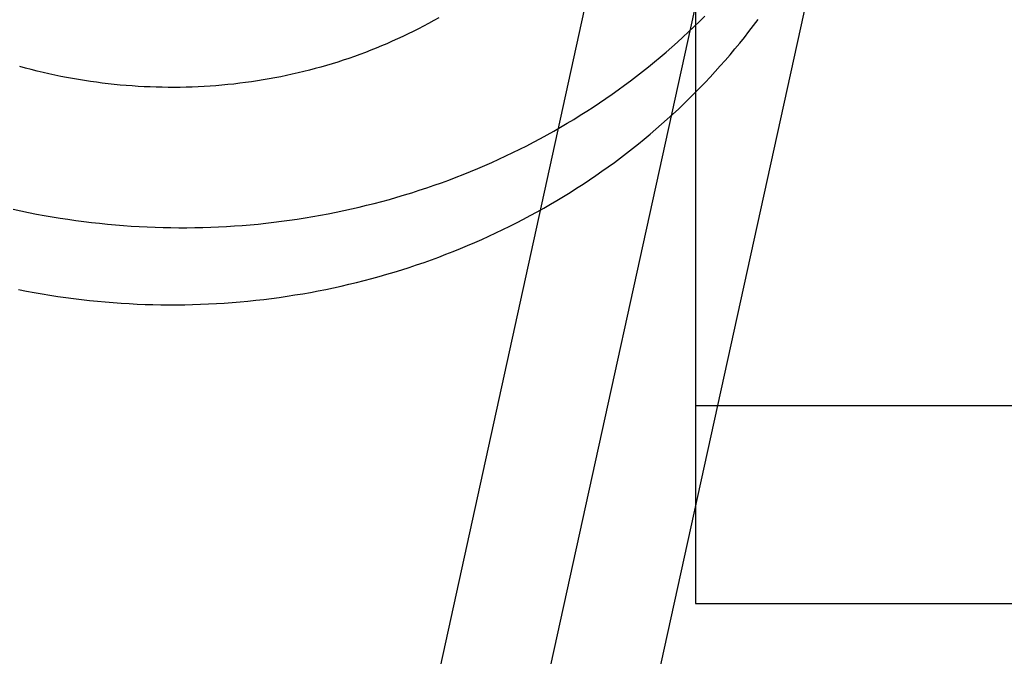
# Model space of a CAD drawing. Header units: inches. Extents: x 0 to 224, y 0 to 145.
# Tile 16 of 78: x 72.573 to 72.75, y 49.244 to 49.359. Entities that reach past the tile are written whole.
import ezdxf

# ---------------------------------------------------------------- set-up
doc = ezdxf.new("R2010")
doc.units = ezdxf.units.IN
doc.header["$LTSCALE"] = 12.302632
doc.header["$MEASUREMENT"] = 0
doc.linetypes.add('HIDDEN', pattern=[0.2, 0.1, -0.1])
doc.layers.add('DEFAULT_2', color=8, linetype='HIDDEN')

msp = doc.modelspace()

# ---------------------------------------------------------------- linework, layer by layer
at = {"layer": 'DEFAULT_2', "color": 8, "linetype": 'HIDDEN'}
for p, q in [((72.69469, 50.19358), (72.69469, 49.25389)), ((72.69184, 49.43847), (72.5845, 48.94939)), ((72.71069, 49.43433), (72.60335, 48.94525)), ((72.72954, 49.43019), (72.62219, 48.94111)), ((72.69469, 49.28946), (73.31969, 49.28946)), ((72.69469, 49.25389), (73.31969, 49.25389))]:
    msp.add_line(p, q, dxfattribs=at)
for points in [[(72.64861, 49.35898), (72.64771, 49.35847), (72.6468, 49.35798), (72.64589, 49.35749), (72.64497, 49.35701), (72.64404, 49.35654), (72.64311, 49.35608), (72.64217, 49.35563), (72.64123, 49.35519), (72.64028, 49.35476), (72.63932, 49.35434), (72.63836, 49.35393), (72.6374, 49.35353), (72.63642, 49.35315), (72.63545, 49.35277), (72.63447, 49.3524), (72.63348, 49.35205), (72.63249, 49.3517), (72.63149, 49.35137), (72.63049, 49.35104), (72.62948, 49.35073), (72.62847, 49.35043), (72.62746, 49.35014), (72.62644, 49.34986), (72.62542, 49.34959), (72.62439, 49.34933), (72.62336, 49.34908), (72.62233, 49.34885), (72.62129, 49.34862), (72.62025, 49.34841), (72.61921, 49.34821), (72.61817, 49.34802), (72.61712, 49.34784), (72.61607, 49.34767), (72.61501, 49.34751), (72.61396, 49.34736), (72.6129, 49.34723), (72.61184, 49.3471), (72.61078, 49.34699), (72.60971, 49.34689), (72.60864, 49.3468), (72.60758, 49.34672), (72.60651, 49.34666), (72.60544, 49.3466), (72.60437, 49.34656), (72.60329, 49.34652), (72.60222, 49.3465), (72.60115, 49.34649), (72.60007, 49.34649), (72.599, 49.34651), (72.59792, 49.34653), (72.59685, 49.34657), (72.59577, 49.34662), (72.59469, 49.34667), (72.59362, 49.34675), (72.59254, 49.34683), (72.59147, 49.34692), (72.5904, 49.34703), (72.58932, 49.34714), (72.58825, 49.34727), (72.58718, 49.34741), (72.58611, 49.34756), (72.58504, 49.34772), (72.58398, 49.34789), (72.58291, 49.34808), (72.58185, 49.34827), (72.58079, 49.34848), (72.57973, 49.3487), (72.57867, 49.34893), (72.57762, 49.34917), (72.57656, 49.34942), (72.57551, 49.34968), (72.57447, 49.34996), (72.57342, 49.35024)], [(72.65431, 49.33141), (72.6556, 49.33194), (72.65688, 49.33249), (72.65815, 49.33305), (72.65941, 49.33362), (72.66067, 49.33421), (72.66192, 49.33481), (72.66317, 49.33542), (72.6644, 49.33604), (72.66563, 49.33668), (72.66685, 49.33733), (72.66806, 49.33799), (72.66927, 49.33867), (72.67046, 49.33935), (72.67165, 49.34005), (72.67283, 49.34076), (72.674, 49.34149), (72.67516, 49.34222), (72.67631, 49.34297), (72.67745, 49.34373), (72.67859, 49.3445), (72.67971, 49.34528), (72.68083, 49.34607), (72.68193, 49.34688), (72.68303, 49.34769), (72.68411, 49.34852), (72.68519, 49.34936), (72.68625, 49.3502), (72.68731, 49.35106), (72.68835, 49.35193), (72.68939, 49.35281), (72.69041, 49.3537), (72.69143, 49.35461), (72.69243, 49.35552), (72.69342, 49.35644), (72.6944, 49.35737), (72.69537, 49.35831), (72.69633, 49.35927)], [(72.65249, 49.31758), (72.65378, 49.31811), (72.65506, 49.31866), (72.65633, 49.31922), (72.6576, 49.31979), (72.65886, 49.32038), (72.66011, 49.32098), (72.66135, 49.32159), (72.66259, 49.32222), (72.66381, 49.32285), (72.66503, 49.3235), (72.66625, 49.32416), (72.66745, 49.32484), (72.66865, 49.32553), (72.66983, 49.32622), (72.67101, 49.32694), (72.67218, 49.32766), (72.67334, 49.32839), (72.6745, 49.32914), (72.67564, 49.3299), (72.67677, 49.33067), (72.6779, 49.33145), (72.67901, 49.33224), (72.68012, 49.33305), (72.68121, 49.33386), (72.6823, 49.33469), (72.68337, 49.33553), (72.68444, 49.33638), (72.68549, 49.33723), (72.68654, 49.3381), (72.68757, 49.33899), (72.6886, 49.33988), (72.68961, 49.34078), (72.69061, 49.34169), (72.69161, 49.34261), (72.69259, 49.34354), (72.69355, 49.34449), (72.69451, 49.34544), (72.69546, 49.3464), (72.69639, 49.34737), (72.69732, 49.34835), (72.69823, 49.34934), (72.69913, 49.35034), (72.70002, 49.35135), (72.7009, 49.35236), (72.70176, 49.35339), (72.70261, 49.35442), (72.70345, 49.35547), (72.70428, 49.35652), (72.70509, 49.35758), (72.7059, 49.35865)], [(72.57223, 49.32465), (72.57363, 49.32435), (72.57503, 49.32406), (72.57643, 49.32378), (72.57784, 49.32353), (72.57925, 49.32328), (72.58066, 49.32305), (72.58208, 49.32283), (72.58349, 49.32263), (72.58491, 49.32245), (72.58633, 49.32227), (72.58775, 49.32212), (72.58917, 49.32197), (72.5906, 49.32184), (72.59202, 49.32173), (72.59345, 49.32163), (72.59487, 49.32154), (72.5963, 49.32147), (72.59772, 49.32141), (72.59915, 49.32137), (72.60057, 49.32134), (72.602, 49.32133), (72.60342, 49.32133), (72.60485, 49.32135), (72.60627, 49.32138), (72.60769, 49.32142), (72.60911, 49.32148), (72.61053, 49.32155), (72.61195, 49.32164), (72.61337, 49.32174), (72.61479, 49.32186), (72.6162, 49.32199), (72.61761, 49.32214), (72.61902, 49.3223), (72.62042, 49.32247), (72.62183, 49.32266), (72.62323, 49.32287), (72.62463, 49.32308), (72.62602, 49.32332), (72.62741, 49.32356), (72.6288, 49.32382), (72.63019, 49.3241), (72.63157, 49.32439), (72.63294, 49.32469), (72.63432, 49.325), (72.63568, 49.32534), (72.63705, 49.32568), (72.63841, 49.32604), (72.63976, 49.32641), (72.64111, 49.3268), (72.64246, 49.3272), (72.6438, 49.32761), (72.64513, 49.32804), (72.64646, 49.32848), (72.64778, 49.32893), (72.6491, 49.3294), (72.65041, 49.32988), (72.65172, 49.33038), (72.65302, 49.33088), (72.65431, 49.33141)], [(72.57321, 49.31023), (72.57462, 49.30996), (72.57603, 49.3097), (72.57744, 49.30945), (72.57885, 49.30922), (72.58026, 49.30901), (72.58168, 49.3088), (72.5831, 49.30862), (72.58452, 49.30844), (72.58594, 49.30829), (72.58736, 49.30814), (72.58878, 49.30801), (72.59021, 49.3079), (72.59163, 49.3078), (72.59306, 49.30771), (72.59448, 49.30764), (72.59591, 49.30758), (72.59733, 49.30754), (72.59876, 49.30751), (72.60018, 49.3075), (72.60161, 49.3075), (72.60303, 49.30752), (72.60446, 49.30755), (72.60588, 49.30759), (72.6073, 49.30765), (72.60872, 49.30773), (72.61014, 49.30781), (72.61156, 49.30792), (72.61297, 49.30803), (72.61438, 49.30816), (72.61579, 49.30831), (72.6172, 49.30847), (72.61861, 49.30865), (72.62001, 49.30883), (72.62141, 49.30904), (72.62281, 49.30926), (72.62421, 49.30949), (72.6256, 49.30973), (72.62699, 49.30999), (72.62837, 49.31027), (72.62975, 49.31056), (72.63113, 49.31086), (72.6325, 49.31118), (72.63387, 49.31151), (72.63523, 49.31185), (72.63659, 49.31221), (72.63795, 49.31258), (72.6393, 49.31297), (72.64064, 49.31337), (72.64198, 49.31378), (72.64332, 49.31421), (72.64465, 49.31465), (72.64597, 49.3151), (72.64729, 49.31557), (72.6486, 49.31605), (72.6499, 49.31655), (72.6512, 49.31706), (72.65249, 49.31758)]]:
    msp.add_lwpolyline(points, dxfattribs=at)

doc.saveas('drawing.dxf')
